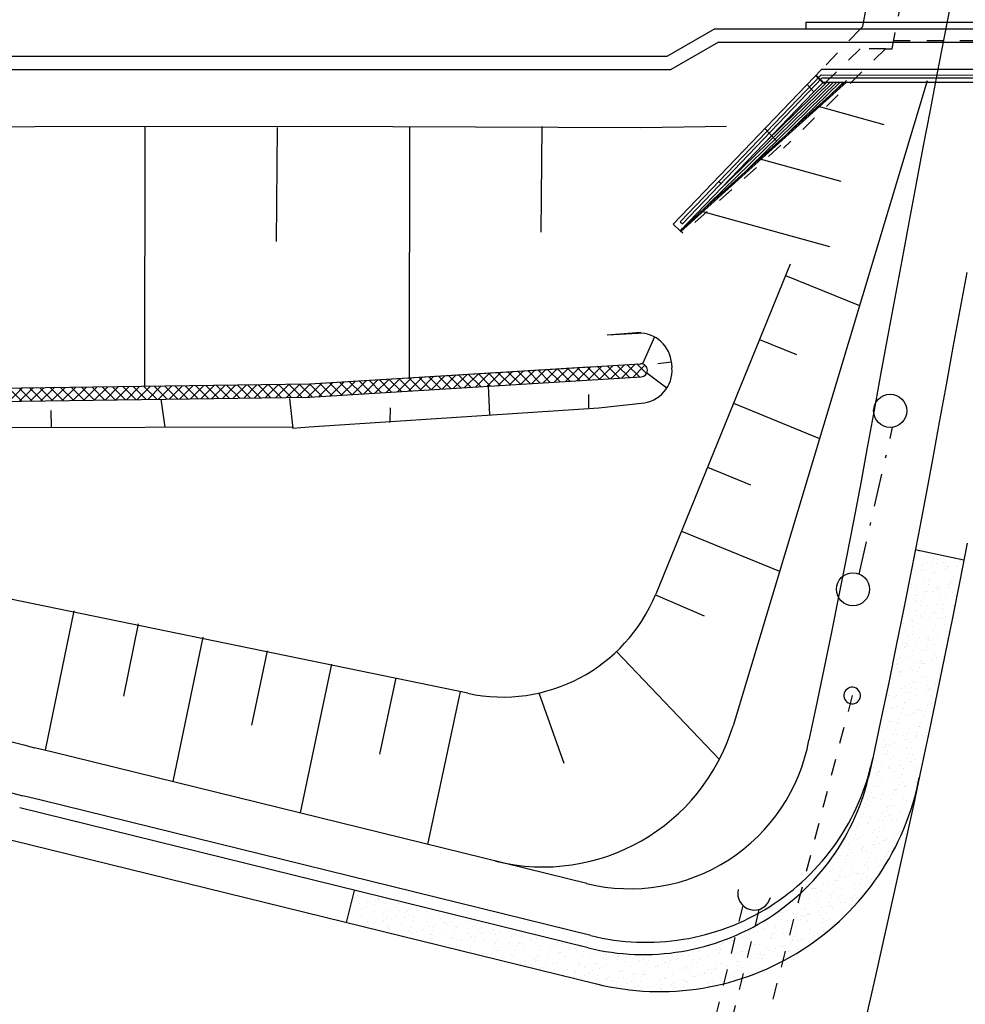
# Model space of a CAD drawing. Extents: x 0 to 1135, y 0 to 420.
# Tile 22 of 74: x 619 to 647, y 145 to 175. Entities that reach past the tile are written whole.
import ezdxf

# ---------------------------------------------------------------- set-up
doc = ezdxf.new("R2010")
doc.units = 0
doc.header["$LTSCALE"] = 2
doc.header["$MEASUREMENT"] = 0
for name, pattern in [('ACAD_ISO02W100', [0.5, 0.25, -0.25]), ('ACAD_ISO03W100', [0.5, 0.25, -0.25]), ('AUSGEZOGEN', [0]), ('STRICHPUNKT', [1, 0.5, -0.25, 0, -0.25])]:
    doc.linetypes.add(name, pattern=pattern)
doc.layers.get('0').update_dxf_attribs({"color": 8, "linetype": 'AUSGEZOGEN'})
for name, color, linetype in [('BOESCHG', 8, 'AUSGEZOGEN'), ('Böschungen', 15, 'CONTINUOUS'), ('GRABEN', 8, 'AUSGEZOGEN'), ('Ingenieurbauwerke', 15, 'CONTINUOUS'), ('Kabelanlagen', 15, 'CONTINUOUS'), ('Strassen', 15, 'CONTINUOUS')]:
    doc.layers.add(name, color=color, linetype=linetype)

# ---------------------------------------------------------------- blocks, each defined once
blk = doc.blocks.new('*X49')
at = {"color": 0, "linetype": 'ByBlock'}
for p, q in [((-1335154, 893187), (-1334729, 893612)), ((-1334815, 893208), (-1334390, 893633)), ((-1334264, 893241), (-1334640, 893618)), ((-1334476, 893228), (-1334051, 893654)), ((-1333964, 893260), (-1334340, 893636)), ((-1334137, 893249), (-1333712, 893675)), ((-1333664, 893278), (-1334041, 893655)), ((-1333798, 893270), (-1333373, 893695)), ((-1333364, 893297), (-1333741, 893673)), ((-1333459, 893291), (-1333034, 893716)), ((-1333065, 893315), (-1333441, 893691)), ((-1332765, 893333), (-1333141, 893710)), ((-1333120, 893311), (-1332695, 893737)), ((-1332465, 893352), (-1332841, 893728)), ((-1332781, 893332), (-1332356, 893758)), ((-1332165, 893370), (-1332541, 893746)), ((-1332442, 893353), (-1332017, 893778)), ((-1331865, 893388), (-1332242, 893765)), ((-1332103, 893374), (-1331678, 893799)), ((-1331565, 893407), (-1331942, 893783)), ((-1331764, 893395), (-1331395, 893764)), ((-1331348, 893508), (-1331642, 893801)), ((-1339900, 892896), (-1339474, 893322)), ((-1339361, 892929), (-1339738, 893306)), ((-1339561, 892917), (-1339135, 893343)), ((-1339061, 892947), (-1339438, 893324)), ((-1339222, 892938), (-1338796, 893363)), ((-1338761, 892966), (-1339138, 893342)), ((-1338883, 892958), (-1338457, 893384)), ((-1338461, 892984), (-1338838, 893361)), ((-1338544, 892979), (-1338118, 893405)), ((-1338162, 893003), (-1338538, 893379)), ((-1337862, 893021), (-1338238, 893397)), ((-1338205, 893000), (-1337779, 893426)), ((-1337562, 893039), (-1337939, 893416)), ((-1337866, 893021), (-1337440, 893446)), ((-1337262, 893058), (-1337639, 893434)), ((-1337527, 893041), (-1337101, 893467)), ((-1336962, 893076), (-1337339, 893453)), ((-1337188, 893062), (-1336762, 893488)), ((-1336663, 893094), (-1337039, 893471)), ((-1336849, 893083), (-1336423, 893509)), ((-1336363, 893113), (-1336739, 893489)), ((-1336510, 893104), (-1336084, 893529)), ((-1336063, 893131), (-1336439, 893508)), ((-1336171, 893125), (-1335745, 893550)), ((-1335763, 893150), (-1336139, 893526)), ((-1335463, 893168), (-1335840, 893544)), ((-1335832, 893145), (-1335406, 893571)), ((-1335163, 893186), (-1335540, 893563)), ((-1335493, 893166), (-1335068, 893592)), ((-1334864, 893205), (-1335240, 893581)), ((-1334564, 893223), (-1334940, 893599)), ((-1350241, 892672), (-1350635, 893066)), ((-1350630, 892666), (-1350224, 893072)), ((-1349927, 892676), (-1350321, 893070)), ((-1350307, 892671), (-1349902, 893076)), ((-1349613, 892681), (-1350007, 893075)), ((-1349984, 892676), (-1349579, 893081)), ((-1349300, 892685), (-1349694, 893079)), ((-1349662, 892680), (-1349256, 893086)), ((-1348986, 892690), (-1349380, 893084)), ((-1349339, 892685), (-1348933, 893090)), ((-1348672, 892694), (-1349066, 893088)), ((-1349016, 892689), (-1348611, 893095)), ((-1348358, 892699), (-1348752, 893093)), ((-1348693, 892694), (-1348288, 893099)), ((-1348045, 892703), (-1348439, 893097)), ((-1348370, 892699), (-1347965, 893104)), ((-1347731, 892708), (-1348125, 893102)), ((-1348048, 892703), (-1347642, 893109)), ((-1347417, 892712), (-1347811, 893106)), ((-1347725, 892708), (-1347319, 893113)), ((-1347103, 892717), (-1347497, 893111)), ((-1347402, 892712), (-1346997, 893118)), ((-1346790, 892721), (-1347184, 893115)), ((-1347079, 892717), (-1346674, 893122)), ((-1346476, 892726), (-1346870, 893120)), ((-1346756, 892722), (-1346351, 893127)), ((-1346162, 892730), (-1346556, 893124)), ((-1346434, 892726), (-1346028, 893132)), ((-1345849, 892734), (-1346243, 893128)), ((-1346111, 892731), (-1345705, 893136)), ((-1345535, 892739), (-1345929, 893133)), ((-1345788, 892735), (-1345383, 893141)), ((-1345221, 892743), (-1345615, 893137)), ((-1345465, 892740), (-1345060, 893145)), ((-1344907, 892748), (-1345301, 893142)), ((-1345142, 892745), (-1344737, 893150)), ((-1344594, 892752), (-1344988, 893146)), ((-1344820, 892749), (-1344414, 893155)), ((-1344280, 892757), (-1344674, 893151)), ((-1344497, 892754), (-1344091, 893159)), ((-1343966, 892761), (-1344360, 893155)), ((-1344174, 892758), (-1343769, 893164)), ((-1343652, 892766), (-1344046, 893160)), ((-1343851, 892763), (-1343446, 893168)), ((-1343339, 892770), (-1343733, 893164)), ((-1343528, 892768), (-1343123, 893173)), ((-1343025, 892775), (-1343419, 893169)), ((-1343206, 892772), (-1342800, 893177)), ((-1342711, 892779), (-1343105, 893173)), ((-1342883, 892777), (-1342477, 893182)), ((-1342398, 892784), (-1342791, 893178)), ((-1342560, 892781), (-1342155, 893187)), ((-1342084, 892788), (-1342478, 893182)), ((-1342237, 892786), (-1341832, 893191)), ((-1341770, 892793), (-1342164, 893187)), ((-1341914, 892791), (-1341508, 893197)), ((-1341460, 892800), (-1341850, 893191)), ((-1341592, 892795), (-1341169, 893218)), ((-1341160, 892819), (-1341537, 893196)), ((-1341256, 892813), (-1340830, 893239)), ((-1340860, 892837), (-1341237, 893214)), ((-1340560, 892856), (-1340937, 893232)), ((-1340917, 892834), (-1340491, 893260)), ((-1340260, 892874), (-1340637, 893251)), ((-1340578, 892854), (-1340152, 893280)), ((-1339961, 892892), (-1340337, 893269)), ((-1340239, 892875), (-1339813, 893301)), ((-1339661, 892911), (-1340037, 893287))]:
    blk.add_line(p, q, dxfattribs=at)

msp = doc.modelspace()

# ---------------------------------------------------------------- linework, layer by layer
at = {"layer": 'BOESCHG'}
for points in [[(371.801, 194.57, 0.000005), (348.632, 194.62, 0.000007), (332.459, 194.655, 0.000063)], [(371.798, 193.57, 0.000005), (348.629, 193.62, 0.000007), (332.457, 193.655, 0.000063)]]:
    msp.add_lwpolyline(points, format="xyb", dxfattribs=at)
at = {"layer": 'Böschungen', "linetype": 'Continuous'}
for p, q in [((637.96, 165.047), (637.604, 164.232)), ((638.48, 164.28), (638.069, 164.23)), ((638.484, 164.24), (638.494, 164.112)), ((638.339, 163.5), (637.729, 163.947)), ((602.54, 163.272), (627.535, 163.626)), ((602.54, 162.872), (627.54, 163.226)), ((623.17, 162.316), (623.049, 163.163)), ((636.282, 162.905), (637.563, 163.04)), ((619.734, 162.309), (619.719, 162.823)), ((602.54, 162.272), (627.018, 162.325))]:
    msp.add_line(p, q, dxfattribs=at)
for points in [[(517.532, 171.593), (527.551, 171.605), (552.552, 171.585), (577.552, 171.565), (602.552, 171.396), (627.553, 171.426), (637.553, 171.388), (640.146, 171.426)], [(622.553, 171.42), (622.538, 163.557)], [(626.553, 171.385), (626.522, 167.935)], [(630.553, 171.4), (630.543, 163.815)], [(634.553, 171.414), (634.525, 168.215)], [(636.531, 165.115), (637.549, 165.188)], [(636.531, 165.115), (637.466, 165.166)], [(627.535, 163.626), (637.54, 164.238)], [(627.535, 163.626), (635.973, 164.142)], [(627.531, 163.226), (637.564, 163.84)], [(632.934, 163.578), (632.976, 162.678)], [(635.979, 162.902), (635.982, 163.302)], [(626.931, 163.181), (627.023, 162.28)], [(627.022, 162.288), (627.523, 162.326), (636.282, 162.905)], [(629.974, 162.454), (629.978, 162.904)]]:
    msp.add_lwpolyline(points, dxfattribs=at)
for centre, radius, start, end in [((637.487, 164.166), 1, 4.2163, 91.2261), ((637.552, 164.038), 0.2, 2.3934, 93.4549), ((637.496, 164.038), 1, 273.8341, 4.2163), ((637.552, 164.04), 0.2, 273.4549, 2.3934)]:
    msp.add_arc(centre, radius, start, end, dxfattribs=at)
at = {"layer": 'GRABEN', "linetype": 'Continuous'}
msp.add_lwpolyline([(633.537, 163.993), (633.538, 163.973)], dxfattribs=at)
at = {"layer": 'Ingenieurbauwerke', "linetype": 'ACAD_ISO03W100'}
for p, q in [((645.154, 173.769), (647.139, 184.269)), ((644.263, 174.443), (646.049, 183.885)), ((644.192, 174.369), (643.024, 173.151)), ((644.188, 173.769), (643.147, 172.754)), ((644.954, 173.769), (644.192, 173.769)), ((644.954, 173.769), (645.154, 173.769))]:
    msp.add_line(p, q, dxfattribs=at)
at = {"layer": 'Ingenieurbauwerke', "linetype": 'Continuous'}
for p, q in [((642.537, 174.57), (665.336, 174.567)), ((642.537, 174.57), (642.537, 174.37)), ((642.537, 174.37), (665.336, 174.367)), ((644.192, 174.369), (644.263, 174.443)), ((638.529, 168.463), (643.024, 173.151)), ((643.024, 173.151), (664.175, 173.148)), ((638.744, 168.534), (643.001, 172.974)), ((638.809, 168.472), (643.039, 172.884)), ((643.058, 172.734), (642.849, 172.949)), ((643.067, 172.754), (642.863, 172.963)), ((643.001, 172.974), (664.161, 172.972)), ((643.039, 172.884), (664.111, 172.882)), ((643.379, 172.754), (638.757, 168.245)), ((638.76, 168.242), (643.77, 172.754)), ((643.279, 172.754), (639.885, 169.444)), ((643.48, 172.754), (639.988, 169.348)), ((643.58, 172.754), (641.294, 170.524)), ((643.179, 172.754), (641.336, 170.956)), ((642.786, 172.469), (642.577, 172.684)), ((643.68, 172.754), (642.6, 171.7)), ((643.058, 172.734), (642.786, 172.469)), ((643.058, 172.734), (643.127, 172.734)), ((643.067, 172.754), (664.062, 172.752)), ((643.147, 172.754), (643.127, 172.734)), ((638.746, 168.255), (642.786, 172.469)), ((639.913, 169.754), (639.978, 169.692)), ((638.529, 168.463), (638.746, 168.255)), ((638.744, 168.534), (638.809, 168.472)), ((638.818, 168.186), (638.746, 168.255))]:
    msp.add_line(p, q, dxfattribs=at)
at = {"layer": 'Ingenieurbauwerke', "linetype": 'ACAD_ISO02W100'}
for p, q in [((645.201, 174.019), (662.502, 174.017)), ((644.954, 173.769), (641.871, 170.762)), ((641.298, 171.35), (641.871, 170.762)), ((641.79, 170.846), (638.818, 168.186))]:
    msp.add_line(p, q, dxfattribs=at)
at = {"layer": 'Kabelanlagen', "linetype": 'Continuous'}
for p, q in [((639.789, 174.369), (638.34, 173.533)), ((639.789, 174.369), (666.805, 174.367)), ((639.896, 173.969), (638.447, 173.133)), ((639.896, 173.969), (666.698, 173.967)), ((638.34, 173.533), (558.397, 173.537)), ((638.447, 173.133), (558.397, 173.137))]:
    msp.add_line(p, q, dxfattribs=at)
at = {"layer": 'Strassen', "linetype": 'Continuous'}
for p, q in [((646.914, 175.104), (646.725, 174.133)), ((646.725, 174.133), (646.515, 173.044)), ((646.515, 173.044), (646.298, 171.906)), ((638.76, 168.29), (643.769, 172.803)), ((646.213, 172.802), (640.341, 153.282)), ((642.911, 172.029), (644.903, 171.479)), ((646.298, 171.906), (646.082, 170.775)), ((646.082, 170.775), (645.867, 169.635)), ((641.148, 170.441), (643.605, 169.762)), ((645.867, 169.635), (645.654, 168.506)), ((639.385, 168.853), (643.259, 167.783)), ((645.654, 168.506), (645.442, 167.365)), ((642.071, 167.252), (638.002, 157.264)), ((645.442, 167.365), (645.231, 166.226)), ((641.93, 166.905), (644.165, 165.994)), ((647.408, 167), (647.198, 165.863)), ((645.231, 166.226), (645.022, 165.096)), ((647.198, 165.863), (646.989, 164.734)), ((645.022, 165.096), (644.813, 163.956)), ((641.142, 164.971), (642.259, 164.516)), ((646.989, 164.734), (646.781, 163.596)), ((644.813, 163.956), (644.608, 162.829)), ((646.781, 163.596), (646.576, 162.47)), ((640.354, 163.038), (642.957, 161.977)), ((644.608, 162.829), (644.401, 161.697)), ((646.576, 162.47), (646.368, 161.335)), ((644.401, 161.697), (644.213, 160.679)), ((646.368, 161.335), (646.179, 160.309)), ((639.566, 161.104), (640.868, 160.574)), ((644.213, 160.679), (643.98, 159.467)), ((646.179, 160.309), (645.944, 159.088)), ((643.98, 159.467), (643.762, 158.342)), ((638.779, 159.171), (641.748, 157.961)), ((645.944, 159.088), (645.725, 157.958)), ((632.322, 154.263), (611.329, 158.586)), ((645.852, 158.616), (647.32, 158.305)), ((645.961, 158.548), (645.961, 158.548)), ((645.975, 158.539), (645.975, 158.539)), ((647.417, 158.804), (647.197, 157.67)), ((643.762, 158.342), (643.543, 157.232)), ((645.839, 158.288), (645.839, 158.288)), ((645.886, 158.41), (645.886, 158.41)), ((646.406, 158.324), (646.406, 158.324)), ((646.538, 158.32), (646.538, 158.32)), ((646.608, 158.428), (646.608, 158.428)), ((646.753, 158.236), (646.753, 158.236)), ((647.032, 158.333), (647.032, 158.333)), ((647.19, 158.229), (647.19, 158.229)), ((647.204, 158.295), (647.204, 158.295)), ((647.255, 158.308), (647.255, 158.308)), ((645.725, 157.958), (645.504, 156.841)), ((646.037, 157.989), (646.037, 157.989)), ((646.042, 158.12), (646.042, 158.12)), ((646.096, 158.009), (646.096, 158.009)), ((646.105, 158.148), (646.105, 158.148)), ((646.215, 158.209), (646.215, 158.209)), ((646.375, 158.105), (646.375, 158.105)), ((646.491, 158.197), (646.491, 158.197)), ((646.694, 158.216), (646.694, 158.216)), ((646.752, 158.028), (646.752, 158.028)), ((646.837, 158.109), (646.837, 158.109)), ((646.861, 158.089), (646.861, 158.089)), ((647.143, 158.106), (647.143, 158.106)), ((645.718, 157.878), (645.718, 157.878)), ((646.102, 157.744), (646.102, 157.744)), ((646.239, 157.743), (646.239, 157.743)), ((646.296, 157.685), (646.296, 157.685)), ((646.369, 157.877), (646.369, 157.877)), ((646.473, 157.904), (646.473, 157.904)), ((646.904, 157.689), (646.904, 157.689)), ((647.197, 157.67), (646.975, 156.547)), ((647.021, 157.786), (647.021, 157.786)), ((647.186, 157.678), (647.186, 157.678)), ((645.735, 157.559), (645.735, 157.559)), ((645.736, 157.463), (645.736, 157.463)), ((645.846, 157.524), (645.846, 157.524)), ((646.166, 157.343), (646.166, 157.343)), ((646.211, 157.34), (646.211, 157.34)), ((646.249, 157.563), (646.249, 157.563)), ((646.383, 157.343), (646.383, 157.343)), ((646.492, 157.404), (646.492, 157.404)), ((646.53, 157.45), (646.53, 157.45)), ((646.533, 157.529), (646.533, 157.529)), ((646.589, 157.471), (646.589, 157.471)), ((646.867, 157.567), (646.867, 157.567)), ((646.885, 157.622), (646.885, 157.622)), ((646.901, 157.472), (646.901, 157.472)), ((646.948, 157.595), (646.948, 157.595)), ((637.991, 157.238), (639.466, 156.609)), ((643.543, 157.232), (643.317, 156.11)), ((645.802, 157.139), (645.802, 157.139)), ((645.87, 157.057), (645.87, 157.057)), ((645.873, 157.223), (645.873, 157.223)), ((645.932, 157.244), (645.932, 157.244)), ((646.053, 157.051), (646.053, 157.051)), ((646.127, 157.243), (646.127, 157.243)), ((646.597, 157.128), (646.597, 157.128)), ((646.779, 157.152), (646.779, 157.152)), ((646.964, 157.314), (646.964, 157.314)), ((647.03, 157.223), (647.03, 157.223)), ((620.406, 156.762), (619.541, 152.537)), ((645.504, 156.841), (645.277, 155.713)), ((645.862, 156.764), (645.862, 156.764)), ((646.007, 156.929), (646.007, 156.929)), ((646.233, 156.924), (646.233, 156.924)), ((646.516, 156.937), (646.516, 156.937)), ((646.659, 156.838), (646.659, 156.838)), ((646.703, 156.802), (646.703, 156.802)), ((646.706, 156.961), (646.706, 156.961)), ((647.022, 156.912), (647.022, 156.912)), ((647.029, 156.913), (647.029, 156.913)), ((645.495, 156.578), (645.495, 156.578)), ((645.708, 156.458), (645.708, 156.458)), ((645.767, 156.478), (645.767, 156.478)), ((645.884, 156.609), (645.884, 156.609)), ((646.014, 156.657), (646.014, 156.657)), ((646.046, 156.575), (646.046, 156.575)), ((646.123, 156.718), (646.123, 156.718)), ((646.294, 156.548), (646.294, 156.548)), ((646.365, 156.685), (646.365, 156.685)), ((646.424, 156.705), (646.424, 156.705)), ((646.537, 156.518), (646.537, 156.518)), ((646.661, 156.537), (646.661, 156.537)), ((646.665, 156.708), (646.665, 156.708)), ((646.975, 156.547), (646.747, 155.415)), ((646.77, 156.598), (646.77, 156.598)), ((622.355, 156.361), (621.904, 154.176)), ((645.501, 156.372), (645.501, 156.372)), ((645.563, 156.158), (645.563, 156.158)), ((645.764, 156.295), (645.764, 156.295)), ((645.811, 156.417), (645.811, 156.417)), ((645.927, 156.362), (645.927, 156.362)), ((646.147, 156.251), (646.147, 156.251)), ((646.358, 156.147), (646.358, 156.147)), ((646.417, 156.204), (646.417, 156.204)), ((646.464, 156.327), (646.464, 156.327)), ((646.725, 156.333), (646.725, 156.333)), ((646.857, 156.147), (646.857, 156.147)), ((624.303, 155.957), (623.394, 151.589)), ((643.317, 156.11), (643.089, 154.992)), ((645.642, 155.975), (645.642, 155.975)), ((645.645, 155.972), (645.645, 155.972)), ((645.754, 156.033), (645.754, 156.033)), ((645.994, 155.943), (645.994, 155.943)), ((646.201, 155.92), (646.201, 155.92)), ((646.26, 155.94), (646.26, 155.94)), ((646.292, 155.852), (646.292, 155.852)), ((646.295, 155.884), (646.295, 155.884)), ((646.401, 155.912), (646.401, 155.912)), ((646.538, 156.037), (646.538, 156.037)), ((646.789, 155.932), (646.789, 155.932)), ((646.794, 156.131), (646.794, 156.131)), ((626.25, 155.551), (625.778, 153.3)), ((645.277, 155.713), (645.048, 154.587)), ((645.256, 155.597), (645.256, 155.597)), ((645.522, 155.661), (645.522, 155.661)), ((645.544, 155.692), (645.544, 155.692)), ((645.569, 155.783), (645.569, 155.783)), ((645.603, 155.713), (645.603, 155.713)), ((645.623, 155.783), (645.623, 155.783)), ((645.778, 155.566), (645.778, 155.566)), ((645.882, 155.809), (645.882, 155.809)), ((646.054, 155.568), (646.054, 155.568)), ((646.175, 155.57), (646.175, 155.57)), ((646.221, 155.693), (646.221, 155.693)), ((646.425, 155.728), (646.425, 155.728)), ((636.818, 155.529), (639.928, 152.26)), ((645.276, 155.286), (645.276, 155.286)), ((645.385, 155.347), (645.385, 155.347)), ((645.4, 155.341), (645.4, 155.341)), ((645.687, 155.382), (645.687, 155.382)), ((646.052, 155.25), (646.052, 155.25)), ((646.374, 155.271), (646.374, 155.271)), ((646.425, 155.446), (646.425, 155.446)), ((646.485, 155.352), (646.485, 155.352)), ((646.747, 155.415), (646.516, 154.283)), ((646.693, 155.382), (646.693, 155.382)), ((628.197, 155.141), (627.246, 150.641)), ((643.089, 154.992), (642.846, 153.837)), ((645.28, 155.027), (645.28, 155.027)), ((645.323, 155.177), (645.323, 155.177)), ((645.327, 155.149), (645.327, 155.149)), ((645.438, 154.947), (645.438, 154.947)), ((645.717, 155.044), (645.717, 155.044)), ((645.754, 154.962), (645.754, 154.962)), ((645.922, 155.166), (645.922, 155.166)), ((645.979, 155.058), (645.979, 155.058)), ((646.032, 155.227), (646.032, 155.227)), ((646.036, 155.154), (646.036, 155.154)), ((646.095, 155.175), (646.095, 155.175)), ((646.118, 155.166), (646.118, 155.166)), ((646.549, 154.951), (646.549, 154.951)), ((646.569, 155.046), (646.569, 155.046)), ((646.632, 154.968), (646.632, 154.968)), ((646.678, 155.107), (646.678, 155.107)), ((630.143, 154.728), (629.651, 152.418)), ((645.158, 154.707), (645.158, 154.707)), ((645.379, 154.927), (645.379, 154.927)), ((645.383, 154.802), (645.383, 154.802)), ((645.409, 154.88), (645.409, 154.88)), ((645.932, 154.936), (645.932, 154.936)), ((646.056, 154.76), (646.056, 154.76)), ((646.185, 154.747), (646.185, 154.747)), ((646.585, 154.845), (646.585, 154.845)), ((645.048, 154.587), (644.803, 153.424)), ((645.038, 154.392), (645.038, 154.392)), ((645.085, 154.515), (645.085, 154.515)), ((645.447, 154.401), (645.447, 154.401)), ((645.553, 154.481), (645.553, 154.481)), ((645.663, 154.541), (645.663, 154.541)), ((645.737, 154.424), (645.737, 154.424)), ((645.81, 154.616), (645.81, 154.616)), ((645.814, 154.587), (645.814, 154.587)), ((645.872, 154.389), (645.872, 154.389)), ((645.931, 154.409), (645.931, 154.409)), ((646.2, 154.36), (646.2, 154.36)), ((646.209, 154.506), (646.209, 154.506)), ((646.245, 154.372), (646.245, 154.372)), ((646.309, 154.421), (646.309, 154.421)), ((646.463, 154.525), (646.463, 154.525)), ((646.528, 154.616), (646.528, 154.616)), ((632.088, 154.313), (631.097, 149.692)), ((634.467, 154.273), (635.225, 152.148)), ((645.04, 154.195), (645.04, 154.195)), ((645.083, 154.197), (645.083, 154.197)), ((645.215, 154.161), (645.215, 154.161)), ((645.274, 154.182), (645.274, 154.182)), ((645.553, 154.278), (645.553, 154.278)), ((645.687, 154.075), (645.687, 154.075)), ((645.69, 154.302), (645.69, 154.302)), ((645.878, 154.186), (645.878, 154.186)), ((646.516, 154.283), (646.271, 153.114)), ((646.343, 154.211), (646.343, 154.211)), ((646.389, 154.334), (646.389, 154.334)), ((642.846, 153.837), (642.636, 152.845)), ((645.143, 153.821), (645.143, 153.821)), ((645.184, 153.795), (645.184, 153.795)), ((645.294, 153.856), (645.294, 153.856)), ((645.495, 153.79), (645.495, 153.79)), ((645.514, 153.981), (645.514, 153.981)), ((645.568, 153.982), (645.568, 153.982)), ((645.946, 153.766), (645.946, 153.766)), ((646.22, 153.891), (646.22, 153.891)), ((646.31, 153.97), (646.31, 153.97)), ((646.333, 153.955), (646.333, 153.955)), ((646.364, 153.851), (646.364, 153.851)), ((646.423, 153.871), (646.423, 153.871)), ((645.388, 153.513), (645.388, 153.513)), ((645.448, 153.668), (645.448, 153.668)), ((645.574, 153.606), (645.574, 153.606)), ((645.707, 153.623), (645.707, 153.623)), ((645.766, 153.644), (645.766, 153.644)), ((645.831, 153.675), (645.831, 153.675)), ((645.94, 153.736), (645.94, 153.736)), ((646.045, 153.74), (646.045, 153.74)), ((646.1, 153.577), (646.1, 153.577)), ((646.147, 153.7), (646.147, 153.7)), ((644.803, 153.424), (644.565, 152.298)), ((644.843, 153.216), (644.843, 153.216)), ((644.924, 153.17), (644.924, 153.17)), ((645.05, 153.396), (645.05, 153.396)), ((645.109, 153.416), (645.109, 153.416)), ((645.207, 153.42), (645.207, 153.42)), ((645.253, 153.156), (645.253, 153.156)), ((645.318, 153.389), (645.318, 153.389)), ((645.326, 153.348), (645.326, 153.348)), ((645.639, 153.205), (645.639, 153.205)), ((645.964, 153.269), (645.964, 153.269)), ((645.978, 153.257), (645.978, 153.257)), ((646.006, 153.391), (646.006, 153.391)), ((644.815, 153.11), (644.815, 153.11)), ((645.206, 153.034), (645.206, 153.034)), ((645.275, 153.001), (645.275, 153.001)), ((645.462, 152.989), (645.462, 152.989)), ((645.543, 152.858), (645.543, 152.858)), ((645.571, 153.05), (645.571, 153.05)), ((645.602, 152.878), (645.602, 152.878)), ((645.858, 152.943), (645.858, 152.943)), ((645.88, 152.975), (645.88, 152.975)), ((645.905, 153.066), (645.905, 153.066)), ((646.271, 153.114), (646.032, 151.984)), ((646.07, 152.99), (646.07, 152.99)), ((646.109, 152.869), (646.109, 152.869)), ((646.199, 153.085), (646.199, 153.085)), ((646.218, 152.93), (646.218, 152.93)), ((646.258, 153.106), (646.258, 153.106)), ((619.77, 152.481), (619.217, 152.617)), ((644.886, 152.63), (644.886, 152.63)), ((644.903, 152.841), (644.903, 152.841)), ((644.945, 152.651), (644.945, 152.651)), ((644.949, 152.704), (644.949, 152.704)), ((645.084, 152.714), (645.084, 152.714)), ((645.224, 152.747), (645.224, 152.747)), ((645.335, 152.625), (645.335, 152.625)), ((645.595, 152.584), (645.595, 152.584)), ((645.706, 152.785), (645.706, 152.785)), ((645.736, 152.623), (645.736, 152.623)), ((646.137, 152.57), (646.137, 152.57)), ((635.922, 148.505), (619.77, 152.481)), ((644.565, 152.298), (644.44, 151.72)), ((644.964, 152.4), (644.964, 152.4)), ((644.968, 152.44), (644.968, 152.44)), ((645.011, 152.522), (645.011, 152.522)), ((645.093, 152.304), (645.093, 152.304)), ((645.202, 152.365), (645.202, 152.365)), ((645.616, 152.309), (645.616, 152.309)), ((645.663, 152.431), (645.663, 152.431)), ((645.766, 152.41), (645.766, 152.41)), ((646.035, 152.32), (646.035, 152.32)), ((646.094, 152.34), (646.094, 152.34)), ((644.579, 152.018), (644.579, 152.018)), ((644.604, 152.235), (644.604, 152.235)), ((644.842, 152.08), (644.842, 152.08)), ((645.035, 152.02), (645.035, 152.02)), ((645.059, 151.982), (645.059, 151.982)), ((645.378, 152.092), (645.378, 152.092)), ((645.399, 152.224), (645.399, 152.224)), ((645.437, 152.113), (645.437, 152.113)), ((645.494, 151.989), (645.494, 151.989)), ((645.716, 152.209), (645.716, 152.209)), ((645.74, 152.184), (645.74, 152.184)), ((646.032, 151.984), (645.793, 150.88)), ((645.83, 152.009), (645.83, 152.009)), ((645.849, 152.245), (645.849, 152.245)), ((644.664, 151.86), (644.664, 151.86)), ((644.721, 151.865), (644.721, 151.865)), ((644.722, 151.765), (644.722, 151.765)), ((644.768, 151.888), (644.768, 151.888)), ((644.78, 151.886), (644.78, 151.886)), ((644.833, 151.679), (644.833, 151.679)), ((645.226, 151.898), (645.226, 151.898)), ((645.374, 151.675), (645.374, 151.675)), ((645.421, 151.797), (645.421, 151.797)), ((645.466, 151.805), (645.466, 151.805)), ((645.873, 151.778), (645.873, 151.778)), ((644.599, 151.446), (644.599, 151.446)), ((644.724, 151.619), (644.724, 151.619)), ((644.728, 151.459), (644.728, 151.459)), ((645.095, 151.645), (645.095, 151.645)), ((645.37, 151.498), (645.37, 151.498)), ((645.48, 151.559), (645.48, 151.559)), ((645.526, 151.429), (645.526, 151.429)), ((645.551, 151.444), (645.551, 151.444)), ((645.87, 151.554), (645.87, 151.554)), ((645.897, 151.589), (645.897, 151.589)), ((645.929, 151.575), (645.929, 151.575)), ((619.412, 151.024), (618.858, 151.161)), ((644.364, 151.254), (644.364, 151.254)), ((644.479, 151.131), (644.479, 151.131)), ((644.526, 151.254), (644.526, 151.254)), ((644.557, 151.1), (644.557, 151.1)), ((644.616, 151.12), (644.616, 151.12)), ((644.857, 151.213), (644.857, 151.213)), ((644.895, 151.217), (644.895, 151.217)), ((645.159, 151.244), (645.159, 151.244)), ((645.179, 151.163), (645.179, 151.163)), ((645.214, 151.327), (645.214, 151.327)), ((645.252, 151.355), (645.252, 151.355)), ((645.273, 151.347), (645.273, 151.347)), ((645.504, 151.092), (645.504, 151.092)), ((635.96, 146.559), (618.767, 150.792)), ((636.039, 146.931), (619.412, 151.024)), ((644.238, 150.989), (644.238, 150.989)), ((644.355, 150.933), (644.355, 150.933)), ((644.357, 150.811), (644.357, 150.811)), ((644.424, 150.879), (644.424, 150.879)), ((644.464, 150.994), (644.464, 150.994)), ((644.795, 151.039), (644.795, 151.039)), ((645.001, 150.813), (645.001, 150.813)), ((645.111, 150.874), (645.111, 150.874)), ((645.132, 151.041), (645.132, 151.041)), ((645.226, 150.824), (645.226, 150.824)), ((645.793, 150.88), (645.285, 148.564)), ((645.59, 151.028), (645.59, 151.028)), ((645.706, 150.789), (645.706, 150.789)), ((645.784, 150.95), (645.784, 150.95)), ((644.237, 150.497), (644.237, 150.497)), ((644.284, 150.62), (644.284, 150.62)), ((644.488, 150.527), (644.488, 150.527)), ((644.488, 150.478), (644.488, 150.478)), ((644.855, 150.664), (644.855, 150.664)), ((644.936, 150.529), (644.936, 150.529)), ((645.01, 150.721), (645.01, 150.721)), ((645.049, 150.562), (645.049, 150.562)), ((645.108, 150.582), (645.108, 150.582)), ((645.387, 150.679), (645.387, 150.679)), ((645.648, 150.693), (645.648, 150.693)), ((645.658, 150.609), (645.658, 150.609)), ((645.662, 150.63), (645.662, 150.63)), ((643.986, 150.248), (643.986, 150.248)), ((644.073, 150.224), (644.073, 150.224)), ((644.095, 150.308), (644.095, 150.308)), ((644.115, 150.177), (644.115, 150.177)), ((644.124, 150.274), (644.124, 150.274)), ((644.392, 150.334), (644.392, 150.334)), ((644.451, 150.355), (644.451, 150.355)), ((644.73, 150.451), (644.73, 150.451)), ((644.742, 150.188), (644.742, 150.188)), ((644.89, 150.407), (644.89, 150.407)), ((644.919, 150.263), (644.919, 150.263)), ((645.135, 150.407), (645.135, 150.407)), ((645.286, 150.449), (645.286, 150.449)), ((645.542, 150.316), (645.542, 150.316)), ((645.589, 150.439), (645.589, 150.439)), ((644.042, 149.986), (644.042, 149.986)), ((644.184, 149.898), (644.184, 149.898)), ((644.555, 150.058), (644.555, 150.058)), ((644.632, 150.127), (644.632, 150.127)), ((644.694, 149.895), (644.694, 149.895)), ((644.767, 150.087), (644.767, 150.087)), ((645.223, 149.913), (645.223, 149.913)), ((645.279, 150.007), (645.279, 150.007)), ((645.351, 150.048), (645.351, 150.048)), ((645.388, 150.068), (645.388, 150.068)), ((645.42, 149.996), (645.42, 149.996)), ((618.528, 149.821), (636.207, 145.469)), ((643.726, 149.623), (643.726, 149.623)), ((643.817, 149.713), (643.817, 149.713)), ((643.995, 149.863), (643.995, 149.863)), ((644.119, 149.842), (644.119, 149.842)), ((644.287, 149.589), (644.287, 149.589)), ((644.566, 149.686), (644.566, 149.686)), ((644.616, 149.683), (644.616, 149.683)), ((644.647, 149.773), (644.647, 149.773)), ((644.766, 149.721), (644.766, 149.721)), ((644.885, 149.796), (644.885, 149.796)), ((644.944, 149.817), (644.944, 149.817)), ((644.987, 149.843), (644.987, 149.843)), ((643.571, 149.341), (643.571, 149.341)), ((643.616, 149.562), (643.616, 149.562)), ((643.63, 149.362), (643.63, 149.362)), ((643.8, 149.352), (643.8, 149.352)), ((643.873, 149.543), (643.873, 149.543)), ((643.885, 149.293), (643.885, 149.293)), ((643.909, 149.458), (643.909, 149.458)), ((644.228, 149.569), (644.228, 149.569)), ((644.249, 149.497), (644.249, 149.497)), ((644.263, 149.442), (644.263, 149.442)), ((644.372, 149.503), (644.372, 149.503)), ((644.525, 149.453), (644.525, 149.453)), ((644.68, 149.282), (644.68, 149.282)), ((644.91, 149.322), (644.91, 149.322)), ((645.019, 149.382), (645.019, 149.382)), ((645.047, 149.468), (645.047, 149.468)), ((643.513, 149.133), (643.513, 149.133)), ((643.75, 149.156), (643.75, 149.156)), ((643.753, 149.229), (643.753, 149.229)), ((644.316, 149.078), (644.316, 149.078)), ((644.397, 149.036), (644.397, 149.036)), ((644.405, 149.138), (644.405, 149.138)), ((644.452, 149.261), (644.452, 149.261)), ((644.72, 149.031), (644.72, 149.031)), ((644.779, 149.051), (644.779, 149.051)), ((642.858, 148.686), (642.858, 148.686)), ((643.146, 148.947), (643.146, 148.947)), ((643.247, 148.877), (643.247, 148.877)), ((643.357, 148.937), (643.357, 148.937)), ((643.558, 148.718), (643.558, 148.718)), ((643.578, 148.732), (643.578, 148.732)), ((643.631, 148.909), (643.631, 148.909)), ((643.745, 148.693), (643.745, 148.693)), ((643.894, 148.756), (643.894, 148.756)), ((643.945, 148.918), (643.945, 148.918)), ((644.003, 148.817), (644.003, 148.817)), ((644.063, 148.803), (644.063, 148.803)), ((644.123, 148.824), (644.123, 148.824)), ((644.283, 148.818), (644.283, 148.818)), ((644.376, 148.702), (644.376, 148.702)), ((644.401, 148.92), (644.401, 148.92)), ((644.65, 148.697), (644.65, 148.697)), ((644.747, 148.862), (644.747, 148.862)), ((643.088, 148.466), (643.088, 148.466)), ((643.214, 148.528), (643.214, 148.528)), ((643.381, 148.471), (643.381, 148.471)), ((643.407, 148.576), (643.407, 148.576)), ((643.466, 148.596), (643.466, 148.596)), ((643.511, 148.595), (643.511, 148.595)), ((644.009, 148.517), (644.009, 148.517)), ((644.163, 148.504), (644.163, 148.504)), ((644.21, 148.627), (644.21, 148.627)), ((644.541, 148.636), (644.541, 148.636)), ((645.285, 148.564), (644.647, 145.708)), ((628.653, 147.329), (628.892, 148.3)), ((628.963, 148.278), (628.963, 148.278)), ((628.97, 148.132), (628.97, 148.132)), ((629.395, 148.11), (629.395, 148.11)), ((642.431, 148.238), (642.431, 148.238)), ((642.475, 148.182), (642.475, 148.182)), ((642.663, 148.174), (642.663, 148.174)), ((642.736, 148.366), (642.736, 148.366)), ((642.75, 148.349), (642.75, 148.349)), ((642.809, 148.369), (642.809, 148.369)), ((642.842, 148.368), (642.842, 148.368)), ((642.878, 148.191), (642.878, 148.191)), ((642.988, 148.252), (642.988, 148.252)), ((643.274, 148.152), (643.274, 148.152)), ((643.389, 148.275), (643.389, 148.275)), ((643.634, 148.132), (643.634, 148.132)), ((643.645, 148.312), (643.645, 148.312)), ((644.027, 148.351), (644.027, 148.351)), ((644.041, 148.184), (644.041, 148.184)), ((644.076, 148.097), (644.076, 148.097)), ((644.237, 148.155), (644.237, 148.155)), ((628.843, 147.964), (628.843, 147.964)), ((628.89, 148.086), (628.89, 148.086)), ((628.969, 147.828), (628.969, 147.828)), ((629.031, 147.906), (629.031, 147.906)), ((629.224, 147.793), (629.224, 147.793)), ((629.288, 147.939), (629.288, 147.939)), ((629.347, 147.959), (629.347, 147.959)), ((629.496, 147.873), (629.496, 147.873)), ((629.542, 147.996), (629.542, 147.996)), ((629.617, 148.012), (629.617, 148.012)), ((629.626, 148.056), (629.626, 148.056)), ((629.826, 147.895), (629.826, 147.895)), ((630.195, 147.905), (630.195, 147.905)), ((630.264, 147.892), (630.264, 147.892)), ((630.624, 147.865), (630.624, 147.865)), ((630.847, 147.814), (630.847, 147.814)), ((642.365, 147.905), (642.365, 147.905)), ((642.616, 148.052), (642.616, 148.052)), ((642.907, 147.966), (642.907, 147.966)), ((643.242, 147.811), (643.242, 147.811)), ((643.269, 147.961), (643.269, 147.961)), ((643.301, 147.831), (643.301, 147.831)), ((643.315, 148.084), (643.315, 148.084)), ((643.525, 148.071), (643.525, 148.071)), ((643.58, 147.927), (643.58, 147.927)), ((643.705, 147.937), (643.705, 147.937)), ((643.899, 148.038), (643.899, 148.038)), ((643.921, 147.87), (643.921, 147.87)), ((643.958, 148.058), (643.958, 148.058)), ((643.968, 147.993), (643.968, 147.993)), ((629.091, 147.53), (629.091, 147.53)), ((629.115, 147.733), (629.115, 147.733)), ((629.373, 147.553), (629.373, 147.553)), ((629.462, 147.69), (629.462, 147.69)), ((629.761, 147.612), (629.761, 147.612)), ((629.87, 147.673), (629.87, 147.673)), ((630.118, 147.518), (630.118, 147.518)), ((630.148, 147.782), (630.148, 147.782)), ((630.257, 147.679), (630.257, 147.679)), ((630.437, 147.628), (630.437, 147.628)), ((630.496, 147.649), (630.496, 147.649)), ((630.517, 147.553), (630.517, 147.553)), ((630.775, 147.745), (630.775, 147.745)), ((630.8, 147.692), (630.8, 147.692)), ((630.91, 147.772), (630.91, 147.772)), ((631.055, 147.65), (631.055, 147.65)), ((631.453, 147.601), (631.453, 147.601)), ((641.722, 147.508), (641.722, 147.508)), ((641.769, 147.631), (641.769, 147.631)), ((641.863, 147.626), (641.863, 147.626)), ((641.972, 147.687), (641.972, 147.687)), ((642.172, 147.602), (642.172, 147.602)), ((642.421, 147.54), (642.421, 147.54)), ((642.494, 147.732), (642.494, 147.732)), ((642.509, 147.506), (642.509, 147.506)), ((642.543, 147.762), (642.543, 147.762)), ((642.585, 147.583), (642.585, 147.583)), ((642.618, 147.566), (642.618, 147.566)), ((642.645, 147.604), (642.645, 147.604)), ((642.923, 147.7), (642.923, 147.7)), ((642.974, 147.547), (642.974, 147.547)), ((643.012, 147.785), (643.012, 147.785)), ((643.146, 147.641), (643.146, 147.641)), ((643.338, 147.751), (643.338, 147.751)), ((643.658, 147.665), (643.658, 147.665)), ((628.724, 147.345), (628.724, 147.345)), ((629.248, 147.327), (629.248, 147.327)), ((629.253, 147.239), (629.253, 147.239)), ((629.3, 147.362), (629.3, 147.362)), ((629.462, 147.29), (629.462, 147.29)), ((629.522, 147.315), (629.522, 147.315)), ((629.781, 147.401), (629.781, 147.401)), ((629.84, 147.421), (629.84, 147.421)), ((629.893, 147.475), (629.893, 147.475)), ((629.895, 147.207), (629.895, 147.207)), ((629.953, 147.271), (629.953, 147.271)), ((630.026, 147.462), (630.026, 147.462)), ((630.324, 147.26), (630.324, 147.26)), ((630.408, 147.492), (630.408, 147.492)), ((630.678, 147.372), (630.678, 147.372)), ((630.688, 147.464), (630.688, 147.464)), ((631.055, 147.372), (631.055, 147.372)), ((631.119, 147.249), (631.119, 147.249)), ((631.164, 147.433), (631.164, 147.433)), ((631.267, 147.207), (631.267, 147.207)), ((631.33, 147.281), (631.33, 147.281)), ((631.486, 147.435), (631.486, 147.435)), ((631.586, 147.318), (631.586, 147.318)), ((631.645, 147.338), (631.645, 147.338)), ((631.701, 147.252), (631.701, 147.252)), ((631.811, 147.313), (631.811, 147.313)), ((631.918, 147.219), (631.918, 147.219)), ((631.924, 147.434), (631.924, 147.434)), ((632.289, 147.379), (632.289, 147.379)), ((641.349, 147.34), (641.349, 147.34)), ((641.441, 147.212), (641.441, 147.212)), ((641.61, 147.245), (641.61, 147.245)), ((641.805, 147.416), (641.805, 147.416)), ((641.929, 147.356), (641.929, 147.356)), ((641.988, 147.376), (641.988, 147.376)), ((641.996, 147.22), (641.996, 147.22)), ((642.236, 147.201), (642.236, 147.201)), ((642.267, 147.473), (642.267, 147.473)), ((642.374, 147.418), (642.374, 147.418)), ((642.603, 147.387), (642.603, 147.387)), ((643.026, 147.327), (643.026, 147.327)), ((643.073, 147.45), (643.073, 147.45)), ((643.156, 147.385), (643.156, 147.385)), ((643.265, 147.446), (643.265, 147.446)), ((643.405, 147.332), (643.405, 147.332)), ((629.906, 147.148), (629.906, 147.148)), ((629.953, 147.1), (629.953, 147.1)), ((630.541, 147.086), (630.541, 147.086)), ((630.558, 147.058), (630.558, 147.058)), ((630.605, 147.18), (630.605, 147.18)), ((630.611, 146.98), (630.611, 146.98)), ((630.755, 147.045), (630.755, 147.045)), ((630.93, 147.09), (630.93, 147.09)), ((630.989, 147.111), (630.989, 147.111)), ((631.188, 146.966), (631.188, 146.966)), ((631.21, 146.967), (631.21, 146.967)), ((631.257, 147.089), (631.257, 147.089)), ((631.551, 147.034), (631.551, 147.034)), ((631.91, 146.999), (631.91, 146.999)), ((631.983, 147.19), (631.983, 147.19)), ((632.348, 147.132), (632.348, 147.132)), ((632.349, 147.004), (632.349, 147.004)), ((632.457, 147.192), (632.457, 147.192)), ((632.562, 146.908), (632.562, 146.908)), ((632.635, 147.1), (632.635, 147.1)), ((632.72, 147.164), (632.72, 147.164)), ((632.735, 147.007), (632.735, 147.007)), ((632.794, 147.027), (632.794, 147.027)), ((632.995, 147.012), (632.995, 147.012)), ((633.073, 147.124), (633.073, 147.124)), ((633.104, 147.072), (633.104, 147.072)), ((633.151, 146.949), (633.151, 146.949)), ((633.287, 147.009), (633.287, 147.009)), ((633.515, 147.153), (633.515, 147.153)), ((633.751, 146.952), (633.751, 146.952)), ((633.94, 146.918), (633.94, 146.918)), ((633.946, 146.938), (633.946, 146.938)), ((640.615, 146.901), (640.615, 146.901)), ((640.674, 146.921), (640.674, 146.921)), ((640.827, 146.965), (640.827, 146.965)), ((640.847, 147.06), (640.847, 147.06)), ((640.874, 147.088), (640.874, 147.088)), ((640.953, 147.018), (640.953, 147.018)), ((640.956, 147.121), (640.956, 147.121)), ((641.069, 147.052), (641.069, 147.052)), ((641.272, 147.128), (641.272, 147.128)), ((641.331, 147.149), (641.331, 147.149)), ((641.493, 146.94), (641.493, 146.94)), ((641.526, 146.997), (641.526, 146.997)), ((641.6, 147.188), (641.6, 147.188)), ((641.603, 147.001), (641.603, 147.001)), ((641.872, 146.997), (641.872, 146.997)), ((642.179, 146.906), (642.179, 146.906)), ((642.252, 147.098), (642.252, 147.098)), ((642.643, 147.1), (642.643, 147.1)), ((642.667, 146.986), (642.667, 146.986)), ((642.759, 146.935), (642.759, 146.935)), ((642.904, 147.007), (642.904, 147.007)), ((643.034, 147.172), (643.034, 147.172)), ((643.078, 147.045), (643.078, 147.045)), ((643.137, 147.066), (643.137, 147.066)), ((631.187, 146.829), (631.187, 146.829)), ((631.618, 146.614), (631.618, 146.614)), ((631.76, 146.669), (631.76, 146.669)), ((631.835, 146.846), (631.835, 146.846)), ((631.863, 146.876), (631.863, 146.876)), ((631.982, 146.818), (631.982, 146.818)), ((632.079, 146.779), (632.079, 146.779)), ((632.138, 146.8), (632.138, 146.8)), ((632.413, 146.603), (632.413, 146.603)), ((632.416, 146.896), (632.416, 146.896)), ((632.481, 146.726), (632.481, 146.726)), ((632.515, 146.785), (632.515, 146.785)), ((632.78, 146.789), (632.78, 146.789)), ((633.128, 146.606), (633.128, 146.606)), ((633.167, 146.695), (633.167, 146.695)), ((633.214, 146.817), (633.214, 146.817)), ((633.582, 146.734), (633.582, 146.734)), ((633.641, 146.891), (633.641, 146.891)), ((633.82, 146.604), (633.82, 146.604)), ((633.867, 146.727), (633.867, 146.727)), ((633.884, 146.696), (633.884, 146.696)), ((633.943, 146.717), (633.943, 146.717)), ((634.222, 146.813), (634.222, 146.813)), ((634.288, 146.771), (634.288, 146.771)), ((634.378, 146.723), (634.378, 146.723)), ((634.397, 146.832), (634.397, 146.832)), ((634.519, 146.636), (634.519, 146.636)), ((634.592, 146.827), (634.592, 146.827)), ((634.935, 146.651), (634.935, 146.651)), ((635.044, 146.712), (635.044, 146.712)), ((635.176, 146.693), (635.176, 146.693)), ((635.69, 146.613), (635.69, 146.613)), ((639.958, 146.674), (639.958, 146.674)), ((640.018, 146.694), (640.018, 146.694)), ((640.053, 146.736), (640.053, 146.736)), ((640.296, 146.791), (640.296, 146.791)), ((640.333, 146.775), (640.333, 146.775)), ((640.338, 146.662), (640.338, 146.662)), ((640.702, 146.866), (640.702, 146.866)), ((640.705, 146.645), (640.705, 146.645)), ((640.98, 146.655), (640.98, 146.655)), ((641.134, 146.651), (641.134, 146.651)), ((641.48, 146.874), (641.48, 146.874)), ((641.501, 146.837), (641.501, 146.837)), ((641.823, 146.611), (641.823, 146.611)), ((641.932, 146.621), (641.932, 146.621)), ((642.102, 146.707), (642.102, 146.707)), ((642.132, 146.784), (642.132, 146.784)), ((642.14, 146.82), (642.14, 146.82)), ((642.249, 146.881), (642.249, 146.881)), ((642.303, 146.781), (642.303, 146.781)), ((642.421, 146.818), (642.421, 146.818)), ((642.48, 146.838), (642.48, 146.838)), ((642.831, 146.815), (642.831, 146.815)), ((632.088, 146.507), (632.088, 146.507)), ((632.393, 146.465), (632.393, 146.465)), ((632.735, 146.387), (632.735, 146.387)), ((632.844, 146.388), (632.844, 146.388)), ((632.909, 146.358), (632.909, 146.358)), ((633.045, 146.375), (633.045, 146.375)), ((633.211, 146.574), (633.211, 146.574)), ((633.228, 146.469), (633.228, 146.469)), ((633.287, 146.489), (633.287, 146.489)), ((633.565, 146.586), (633.565, 146.586)), ((633.642, 146.358), (633.642, 146.358)), ((633.775, 146.485), (633.775, 146.485)), ((634.014, 146.518), (634.014, 146.518)), ((634.422, 146.365), (634.422, 146.365)), ((634.445, 146.303), (634.445, 146.303)), ((634.472, 146.513), (634.472, 146.513)), ((634.809, 146.507), (634.809, 146.507)), ((635.033, 146.385), (635.033, 146.385)), ((635.092, 146.406), (635.092, 146.406)), ((635.124, 146.423), (635.124, 146.423)), ((635.171, 146.545), (635.171, 146.545)), ((635.371, 146.502), (635.371, 146.502)), ((635.582, 146.531), (635.582, 146.531)), ((635.607, 146.478), (635.607, 146.478)), ((635.691, 146.592), (635.691, 146.592)), ((635.777, 146.332), (635.777, 146.332)), ((635.823, 146.454), (635.823, 146.454)), ((636.228, 146.411), (636.228, 146.411)), ((636.338, 146.471), (636.338, 146.471)), ((636.409, 146.423), (636.409, 146.423)), ((636.476, 146.364), (636.476, 146.364)), ((636.839, 146.302), (636.839, 146.302)), ((636.898, 146.323), (636.898, 146.323)), ((636.984, 146.351), (636.984, 146.351)), ((638.671, 146.33), (638.671, 146.33)), ((638.805, 146.327), (638.805, 146.327)), ((638.983, 146.336), (638.983, 146.336)), ((639.28, 146.512), (639.28, 146.512)), ((639.302, 146.446), (639.302, 146.446)), ((639.361, 146.467), (639.361, 146.467)), ((639.6, 146.316), (639.6, 146.316)), ((639.64, 146.563), (639.64, 146.563)), ((639.831, 146.495), (639.831, 146.495)), ((639.933, 146.422), (639.933, 146.422)), ((639.94, 146.556), (639.94, 146.556)), ((639.967, 146.502), (639.967, 146.502)), ((639.98, 146.544), (639.98, 146.544)), ((640.478, 146.375), (640.478, 146.375)), ((640.585, 146.331), (640.585, 146.331)), ((640.587, 146.436), (640.587, 146.436)), ((640.632, 146.454), (640.632, 146.454)), ((640.77, 146.446), (640.77, 146.446)), ((641.107, 146.363), (641.107, 146.363)), ((641.167, 146.383), (641.167, 146.383)), ((641.234, 146.316), (641.234, 146.316)), ((641.284, 146.363), (641.284, 146.363)), ((641.357, 146.554), (641.357, 146.554)), ((641.445, 146.48), (641.445, 146.48)), ((641.565, 146.436), (641.565, 146.436)), ((641.627, 146.534), (641.627, 146.534)), ((641.764, 146.59), (641.764, 146.59)), ((642.01, 146.464), (642.01, 146.464)), ((642.273, 146.414), (642.273, 146.414)), ((633.272, 146.206), (633.272, 146.206)), ((633.382, 146.267), (633.382, 146.267)), ((633.698, 146.284), (633.698, 146.284)), ((633.919, 146.086), (633.919, 146.086)), ((634.028, 146.146), (634.028, 146.146)), ((634.058, 146.048), (634.058, 146.048)), ((634.074, 146.143), (634.074, 146.143)), ((634.35, 146.193), (634.35, 146.193)), ((634.377, 146.158), (634.377, 146.158)), ((634.436, 146.179), (634.436, 146.179)), ((634.675, 146.026), (634.675, 146.026)), ((634.714, 146.275), (634.714, 146.275)), ((634.876, 146.088), (634.876, 146.088)), ((635.002, 146.103), (635.002, 146.103)), ((635.068, 146.245), (635.068, 146.245)), ((635.24, 146.292), (635.24, 146.292)), ((635.654, 146.012), (635.654, 146.012)), ((635.671, 146.077), (635.671, 146.077)), ((635.715, 146.125), (635.715, 146.125)), ((636.038, 146.263), (636.038, 146.263)), ((636.182, 146.075), (636.182, 146.075)), ((636.241, 146.095), (636.241, 146.095)), ((636.362, 146.005), (636.362, 146.005)), ((636.429, 146.241), (636.429, 146.241)), ((636.469, 146.047), (636.469, 146.047)), ((636.52, 146.192), (636.52, 146.192)), ((636.841, 146.207), (636.841, 146.207)), ((636.875, 146.29), (636.875, 146.29)), ((637.081, 146.15), (637.081, 146.15)), ((637.128, 146.273), (637.128, 146.273)), ((637.522, 146.17), (637.522, 146.17)), ((637.631, 146.231), (637.631, 146.231)), ((637.636, 146.196), (637.636, 146.196)), ((637.734, 146.06), (637.734, 146.06)), ((637.78, 146.182), (637.78, 146.182)), ((638.047, 146.012), (638.047, 146.012)), ((638.168, 146.05), (638.168, 146.05)), ((638.278, 146.111), (638.278, 146.111)), ((638.326, 146.108), (638.326, 146.108)), ((638.433, 146.092), (638.433, 146.092)), ((638.434, 146.167), (638.434, 146.167)), ((638.506, 146.283), (638.506, 146.283)), ((638.645, 146.219), (638.645, 146.219)), ((638.704, 146.239), (638.704, 146.239)), ((639.158, 146.192), (639.158, 146.192)), ((639.236, 146.112), (639.236, 146.112)), ((639.318, 146.209), (639.318, 146.209)), ((639.811, 146.102), (639.811, 146.102)), ((639.964, 146.089), (639.964, 146.089)), ((640.032, 146.101), (640.032, 146.101)), ((640.132, 146.025), (640.132, 146.025)), ((640.398, 146.287), (640.398, 146.287)), ((640.451, 146.136), (640.451, 146.136)), ((640.463, 146.011), (640.463, 146.011)), ((640.51, 146.156), (640.51, 146.156)), ((640.789, 146.253), (640.789, 146.253)), ((640.83, 146.071), (640.83, 146.071)), ((641.124, 146.255), (641.124, 146.255)), ((641.201, 146.231), (641.201, 146.231)), ((641.237, 146.24), (641.237, 146.24)), ((641.771, 146.135), (641.771, 146.135)), ((641.88, 146.195), (641.88, 146.195)), ((641.937, 146.272), (641.937, 146.272)), ((634.277, 146.002), (634.277, 146.002)), ((634.505, 145.928), (634.505, 145.928)), ((634.566, 145.965), (634.566, 145.965)), ((634.929, 145.911), (634.929, 145.911)), ((635.207, 145.737), (635.207, 145.737)), ((635.213, 145.845), (635.213, 145.845)), ((635.307, 145.872), (635.307, 145.872)), ((635.322, 145.906), (635.322, 145.906)), ((635.526, 145.847), (635.526, 145.847)), ((635.581, 145.82), (635.581, 145.82)), ((635.585, 145.868), (635.585, 145.868)), ((635.859, 145.725), (635.859, 145.725)), ((635.863, 145.964), (635.863, 145.964)), ((635.968, 145.786), (635.968, 145.786)), ((636.102, 145.861), (636.102, 145.861)), ((636.234, 145.73), (636.234, 145.73)), ((636.307, 145.921), (636.307, 145.921)), ((636.901, 145.832), (636.901, 145.832)), ((636.959, 145.83), (636.959, 145.83)), ((637.008, 145.885), (637.008, 145.885)), ((637.272, 145.992), (637.272, 145.992)), ((637.331, 145.764), (637.331, 145.764)), ((637.391, 145.785), (637.391, 145.785)), ((637.611, 145.74), (637.611, 145.74)), ((637.655, 145.764), (637.655, 145.764)), ((637.669, 145.881), (637.669, 145.881)), ((637.703, 145.777), (637.703, 145.777)), ((637.988, 145.991), (637.988, 145.991)), ((638.067, 145.981), (638.067, 145.981)), ((638.386, 145.969), (638.386, 145.969)), ((638.498, 145.766), (638.498, 145.766)), ((638.815, 145.93), (638.815, 145.93)), ((638.865, 145.952), (638.865, 145.952)), ((638.924, 145.991), (638.924, 145.991)), ((639.038, 145.878), (639.038, 145.878)), ((639.085, 146.001), (639.085, 146.001)), ((639.296, 145.736), (639.296, 145.736)), ((639.462, 145.81), (639.462, 145.81)), ((639.475, 145.798), (639.475, 145.798)), ((639.571, 145.87), (639.571, 145.87)), ((639.667, 145.896), (639.667, 145.896)), ((639.691, 145.788), (639.691, 145.788)), ((639.737, 145.91), (639.737, 145.91)), ((639.794, 145.908), (639.794, 145.908)), ((639.853, 145.929), (639.853, 145.929)), ((640.218, 145.75), (640.218, 145.75)), ((640.39, 145.819), (640.39, 145.819)), ((640.463, 145.885), (640.463, 145.885)), ((640.611, 145.969), (640.611, 145.969)), ((641.115, 145.92), (641.115, 145.92)), ((644.647, 145.708), (643.997, 142.855)), ((635.534, 145.698), (635.534, 145.698)), ((635.738, 145.657), (635.738, 145.657)), ((636.187, 145.607), (636.187, 145.607)), ((636.506, 145.605), (636.506, 145.605)), ((636.534, 145.646), (636.534, 145.646)), ((636.615, 145.666), (636.615, 145.666)), ((636.675, 145.537), (636.675, 145.537)), ((636.734, 145.557), (636.734, 145.557)), ((636.839, 145.516), (636.839, 145.516)), ((636.886, 145.639), (636.886, 145.639)), ((636.965, 145.431), (636.965, 145.431)), ((637.013, 145.654), (637.013, 145.654)), ((637.153, 145.485), (637.153, 145.485)), ((637.262, 145.546), (637.262, 145.546)), ((637.332, 145.617), (637.332, 145.617)), ((637.491, 145.426), (637.491, 145.426)), ((637.538, 145.548), (637.538, 145.548)), ((637.909, 145.425), (637.909, 145.425)), ((638.134, 145.561), (638.134, 145.561)), ((638.191, 145.458), (638.191, 145.458)), ((638.264, 145.649), (638.264, 145.649)), ((638.302, 145.644), (638.302, 145.644)), ((638.48, 145.453), (638.48, 145.453)), ((638.54, 145.474), (638.54, 145.474)), ((638.818, 145.57), (638.818, 145.57)), ((638.916, 145.558), (638.916, 145.558)), ((638.929, 145.551), (638.929, 145.551)), ((638.948, 145.524), (638.948, 145.524)), ((639.137, 145.681), (639.137, 145.681)), ((639.196, 145.701), (639.196, 145.701)), ((639.568, 145.468), (639.568, 145.468)), ((639.728, 145.521), (639.728, 145.521)), ((640.099, 145.681), (640.099, 145.681)), ((640.109, 145.689), (640.109, 145.689)), ((640.343, 145.697), (640.343, 145.697)), ((637.763, 145.401), (637.763, 145.401)), ((637.799, 145.365), (637.799, 145.365)), ((637.883, 145.247), (637.883, 145.247)), ((638.144, 145.335), (638.144, 145.335)), ((638.162, 145.343), (638.162, 145.343)), ((638.446, 145.244), (638.446, 145.244)), ((638.555, 145.305), (638.555, 145.305)), ((638.565, 145.346), (638.565, 145.346)), ((638.843, 145.367), (638.843, 145.367)), ((639.361, 145.335), (639.361, 145.335)), ((639.595, 145.404), (639.595, 145.404))]:
    msp.add_line(p, q, dxfattribs=at)
at = {"layer": 'Strassen', "linetype": 'STRICHPUNKT'}
msp.add_line((644.158, 157.873), (645.166, 162.316), dxfattribs=at)
at = {"layer": 'Strassen', "linetype": 'ACAD_ISO02W100'}
for p, q in [((643.944, 154.196), (630.033, 100.984)), ((640.638, 147.843), (637.021, 133.148)), ((641.124, 147.724), (637.506, 133.029))]:
    msp.add_line(p, q, dxfattribs=at)
at = {"layer": 'Strassen', "linetype": 'Continuous'}
for centre in [(645.093, 162.811), (643.967, 157.41)]:
    msp.add_circle(centre, 0.5, dxfattribs=at)
for centre, radius, start, end in [((633.371, 159.151), 5, 257.8839, 337.8291), ((627.463, 186.117), 34.5, 238.3342, 256.1713), ((627.463, 186.117), 36, 238.3508, 256.1713), ((643.944, 154.196), 0.25, 61.5965, 241.5965), ((643.944, 154.196), 0.25, 241.5965, 61.5965), ((634.595, 155.01), 6, 256.1701, 343.2594), ((637.228, 153.847), 5.5, 256.1701, 349.4988), ((637.712, 153.728), 7, 256.1705, 348.1778), ((637.634, 153.357), 7, 256.1705, 349.1037), ((638.119, 153.237), 8, 256.1705, 349.0412), ((640.984, 148.204), 0.5, 166.1713, 346.1713)]:
    msp.add_arc(centre, radius, start, end, dxfattribs=at)

# ---------------------------------------------------------------- block references
at = {"layer": 'Böschungen', "linetype": 'Continuous', "xscale": 0.001000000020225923, "yscale": 0.0009999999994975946, "zscale": 0.001, "rotation": 359.9965315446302}
msp.add_blockref('*X49', (1969.018, -729.651), dxfattribs=at)

doc.saveas('drawing.dxf')
